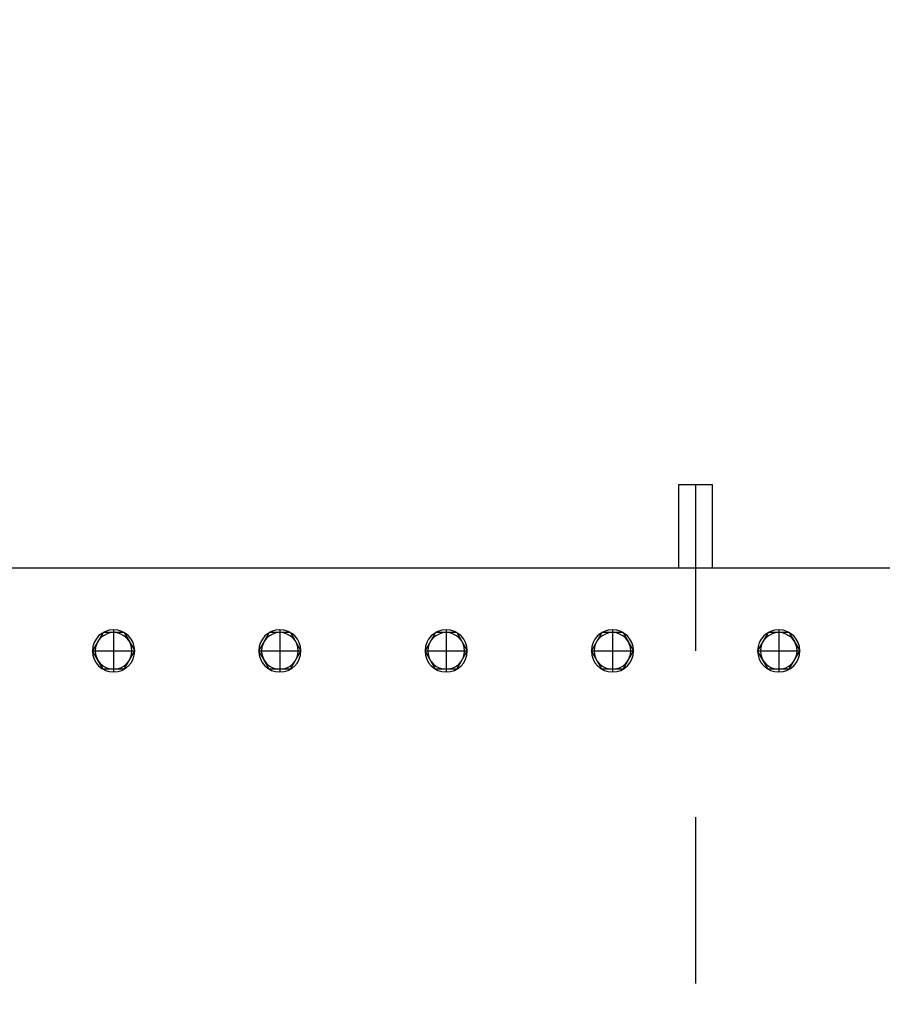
# Model space of a CAD drawing. Header units: metres. Extents: x 70279.8 to 70377.7, y 409251.8 to 409331.5.
# Tile 187 of 244: x 70322.894 to 70323.412, y 409325.848 to 409326.44. Entities that reach past the tile are written whole.
import ezdxf

# ---------------------------------------------------------------- set-up
doc = ezdxf.new("R2010")
doc.units = ezdxf.units.M
doc.linetypes.add('DASHED', pattern=[0.75, 0.5, -0.25])
doc.linetypes.add('TRATTOPUNTO', pattern=[25.4, 12.7, -6.35, 0, -6.35])

# ---------------------------------------------------------------- blocks, each defined once
blk = doc.blocks.new('A$C22F33A84')
at = {"color": 0, "linetype": 'Continuous'}
for p, q in [((1.7, 19.05), (12.7, 25.4)), ((23.7, 19.05), (12.7, 25.4)), ((1.7, 6.35), (1.7, 19.05)), ((23.7, 6.35), (23.7, 19.05)), ((1.7, 6.35), (12.7, 0)), ((23.7, 6.35), (12.7, 0))]:
    blk.add_line(p, q, dxfattribs=at)
blk.add_circle((12.7, 12.7), 12.7)
blk.add_circle((12.7, 12.7), 11, dxfattribs=at)
blk = doc.blocks.new('Reactor_20170118')
at = {"color": 7, "ltscale": 0.1}
for p, q in [((-10, 1511), (-10, 1561)), ((-10, 1561), (10, 1561)), ((10, 1561), (10, 1511)), ((-631, 1511), (317.98, 1511))]:
    blk.add_line(p, q, dxfattribs=at)
at = {"color": 7, "linetype": 'TRATTOPUNTO', "ltscale": 0.1}
for p, q in [((0, 1561), (0, -2103)), ((-350, 1473.7), (-350, 1448.3)), ((-250, 1473.7), (-250, 1448.3)), ((-150, 1473.7), (-150, 1448.3)), ((-50, 1473.7), (-50, 1448.3)), ((50, 1473.7), (50, 1448.3)), ((-362.7, 1461), (-337.3, 1461)), ((-262.7, 1461), (-237.3, 1461)), ((-162.7, 1461), (-137.3, 1461)), ((-62.7, 1461), (-37.3, 1461)), ((37.3, 1461), (62.7, 1461))]:
    blk.add_line(p, q, dxfattribs=at)
at = {"color": 7, "xscale": -1, "rotation": 90}
for p in [(-337.3, 1473.7), (-237.3, 1473.7), (-137.3, 1473.7), (-37.3, 1473.7), (62.7, 1473.7)]:
    blk.add_blockref('A$C22F33A84', p, dxfattribs=at)

msp = doc.modelspace()

# ---------------------------------------------------------------- hatches: boundary and pattern name
at = {"linetype": 'DASHED'}
h = msp.add_hatch(dxfattribs=at)
h.set_pattern_fill('ANSI31', color=256)
h.set_pattern_definition([(45, (70275, 409260.7), (-0.08838835, 0.08838835), [])])
h.paths.add_polyline_path([(70318.6, 409327.65), (70318.6, 409321.45981, -0.267949), (70318.9, 409321.45981), (70318.9, 409327.35), (70323.54019, 409327.35, -0.131652), (70323.5, 409327.5, -0.131652), (70323.54019, 409327.65)])

# ---------------------------------------------------------------- block references
at = {"xscale": 0.001, "yscale": 0.001, "zscale": 0.001}
msp.add_blockref('Reactor_20170118', (70323.3, 409324.6), dxfattribs=at)

doc.saveas('drawing.dxf')
